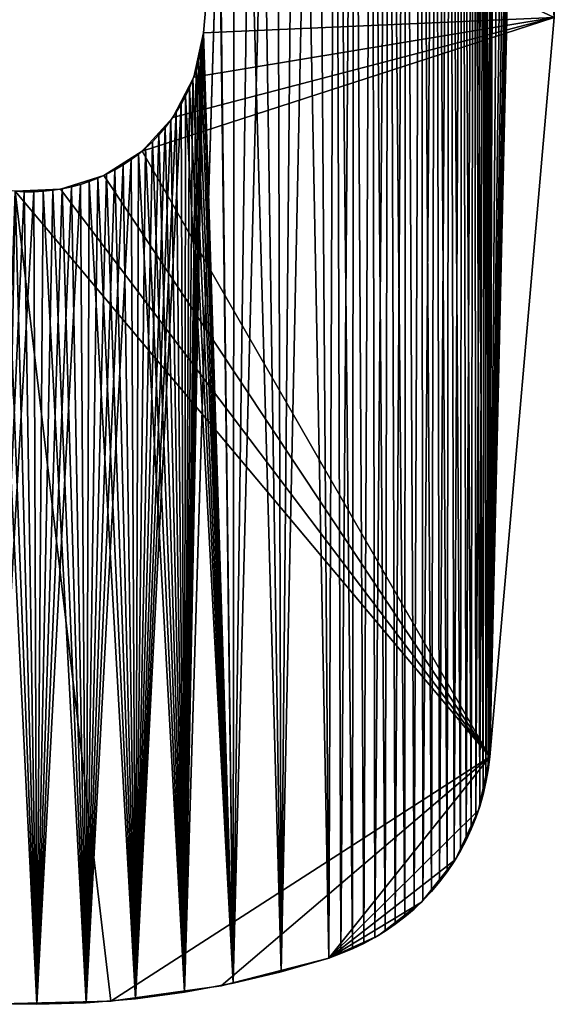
# Model space of a CAD drawing. Header units: millimetres. Extents: x -105 to 105, y -91 to 91.
# Tile 5 of 256: x -87.48 to -82.87, y -90.6 to -82.12. Entities that reach past the tile are written whole.
import ezdxf

# ---------------------------------------------------------------- set-up
doc = ezdxf.new("R2010")
doc.units = ezdxf.units.MM
doc.header["$LTSCALE"] = 22.850203
for name, color, linetype in [('611', 7, 'CONTINUOUS'), ('612', 7, 'CONTINUOUS'), ('625', 7, 'CONTINUOUS'), ('626', 7, 'CONTINUOUS'), ('627', 7, 'CONTINUOUS'), ('660', 7, 'CONTINUOUS'), ('663', 7, 'CONTINUOUS'), ('823', 7, 'CONTINUOUS')]:
    doc.layers.add(name, color=color, linetype=linetype)

msp = doc.modelspace()

# ---------------------------------------------------------------- linework, layer by layer
at = {"layer": '611', "linetype": 'CONTINUOUS'}
for points in [[(-83.3858, -74.102, 7.5), (-83.4708, -74.2726, 7.5), (-83.4304, -88.467, 7.5), (-83.3858, -74.102, 7.5)], [(-82.8731, -82.0958, 7.5), (-83.3858, -74.102, 7.5), (-83.4304, -88.467, 7.5), (-82.8731, -82.0958, 7.5)], [(-83.4708, -74.2726, 7.5), (-83.5651, -74.4391, 7.5), (-83.4869, -88.7898, 7.5), (-83.4708, -74.2726, 7.5)], [(-83.4631, -88.6848, 7.5), (-83.4708, -74.2726, 7.5), (-83.4869, -88.7898, 7.5), (-83.4631, -88.6848, 7.5)], [(-83.4304, -88.467, 7.5), (-83.4708, -74.2726, 7.5), (-83.4442, -88.5772, 7.5), (-83.4304, -88.467, 7.5)], [(-83.4442, -88.5772, 7.5), (-83.4708, -74.2726, 7.5), (-83.4631, -88.6848, 7.5), (-83.4442, -88.5772, 7.5)], [(-83.5651, -74.4391, 7.5), (-83.6677, -74.6002, 7.5), (-83.5885, -89.0893, 7.5), (-83.5651, -74.4391, 7.5)], [(-83.5496, -88.9921, 7.5), (-83.5651, -74.4391, 7.5), (-83.5885, -89.0893, 7.5), (-83.5496, -88.9921, 7.5)], [(-83.4869, -88.7898, 7.5), (-83.5651, -74.4391, 7.5), (-83.5158, -88.8923, 7.5), (-83.4869, -88.7898, 7.5)], [(-83.5158, -88.8923, 7.5), (-83.5651, -74.4391, 7.5), (-83.5496, -88.9921, 7.5), (-83.5158, -88.8923, 7.5)], [(-83.6677, -74.6002, 7.5), (-83.7779, -74.7544, 7.5), (-83.6815, -89.2763, 7.5), (-83.6677, -74.6002, 7.5)], [(-83.6324, -89.1839, 7.5), (-83.6677, -74.6002, 7.5), (-83.6815, -89.2763, 7.5), (-83.6324, -89.1839, 7.5)], [(-83.5885, -89.0893, 7.5), (-83.6677, -74.6002, 7.5), (-83.6324, -89.1839, 7.5), (-83.5885, -89.0893, 7.5)], [(-83.7779, -74.7544, 7.5), (-83.8949, -74.9003, 7.5), (-83.7971, -89.4561, 7.5), (-83.7779, -74.7544, 7.5)], [(-83.7366, -89.3672, 7.5), (-83.7779, -74.7544, 7.5), (-83.7971, -89.4561, 7.5), (-83.7366, -89.3672, 7.5)], [(-83.6815, -89.2763, 7.5), (-83.7779, -74.7544, 7.5), (-83.7366, -89.3672, 7.5), (-83.6815, -89.2763, 7.5)], [(-83.8949, -74.9003, 7.5), (-84.0204, -75.0397, 7.5), (-83.9322, -89.6248, 7.5), (-83.8949, -74.9003, 7.5)], [(-83.8625, -89.5421, 7.5), (-83.8949, -74.9003, 7.5), (-83.9322, -89.6248, 7.5), (-83.8625, -89.5421, 7.5)], [(-83.7971, -89.4561, 7.5), (-83.8949, -74.9003, 7.5), (-83.8625, -89.5421, 7.5), (-83.7971, -89.4561, 7.5)], [(-84.0204, -75.0397, 7.5), (-84.155, -75.1738, 7.5), (-84.0824, -89.7769, 7.5), (-84.0204, -75.0397, 7.5)], [(-84.0057, -89.7033, 7.5), (-84.0204, -75.0397, 7.5), (-84.0824, -89.7769, 7.5), (-84.0057, -89.7033, 7.5)], [(-83.9322, -89.6248, 7.5), (-84.0204, -75.0397, 7.5), (-84.0057, -89.7033, 7.5), (-83.9322, -89.6248, 7.5)], [(-84.155, -75.1738, 7.5), (-84.2975, -75.3013, 7.5), (-84.1618, -89.845, 7.5), (-84.155, -75.1738, 7.5)], [(-84.0824, -89.7769, 7.5), (-84.155, -75.1738, 7.5), (-84.1618, -89.845, 7.5), (-84.0824, -89.7769, 7.5)], [(-84.2975, -75.3013, 7.5), (-84.4465, -75.4212, 7.5), (-84.3309, -89.9677, 7.5), (-84.2975, -75.3013, 7.5)], [(-84.2445, -89.9085, 7.5), (-84.2975, -75.3013, 7.5), (-84.3309, -89.9677, 7.5), (-84.2445, -89.9085, 7.5)], [(-84.1618, -89.845, 7.5), (-84.2975, -75.3013, 7.5), (-84.2445, -89.9085, 7.5), (-84.1618, -89.845, 7.5)], [(-84.4465, -75.4212, 7.5), (-84.6009, -75.5326, 7.5), (-84.5145, -90.0731, 7.5), (-84.4465, -75.4212, 7.5)], [(-84.4209, -90.0226, 7.5), (-84.4465, -75.4212, 7.5), (-84.5145, -90.0731, 7.5), (-84.4209, -90.0226, 7.5)], [(-84.3309, -89.9677, 7.5), (-84.4465, -75.4212, 7.5), (-84.4209, -90.0226, 7.5), (-84.3309, -89.9677, 7.5)], [(-84.6009, -75.5326, 7.5), (-84.7593, -75.6343, 7.5), (-84.6118, -90.1193, 7.5), (-84.6009, -75.5326, 7.5)], [(-84.5145, -90.0731, 7.5), (-84.6009, -75.5326, 7.5), (-84.6118, -90.1193, 7.5), (-84.5145, -90.0731, 7.5)], [(-84.7593, -75.6343, 7.5), (-84.9218, -75.7261, 7.5), (-84.8172, -90.1988, 7.5), (-84.7593, -75.6343, 7.5)], [(-84.7127, -90.1612, 7.5), (-84.7593, -75.6343, 7.5), (-84.8172, -90.1988, 7.5), (-84.7127, -90.1612, 7.5)], [(-84.6118, -90.1193, 7.5), (-84.7593, -75.6343, 7.5), (-84.7127, -90.1612, 7.5), (-84.6118, -90.1193, 7.5)], [(-84.9218, -75.7261, 7.5), (-85.0913, -75.8097, 7.5), (-84.8172, -90.1988, 7.5), (-84.9218, -75.7261, 7.5)], [(-85.0913, -75.8097, 7.5), (-85.2667, -75.8847, 7.5), (-85.2282, -90.3179, 7.5), (-85.0913, -75.8097, 7.5)], [(-84.8172, -90.1988, 7.5), (-85.0913, -75.8097, 7.5), (-85.2282, -90.3179, 7.5), (-84.8172, -90.1988, 7.5)], [(-85.2667, -75.8847, 7.5), (-85.4464, -75.9507, 7.5), (-85.2282, -90.3179, 7.5), (-85.2667, -75.8847, 7.5)], [(-85.4464, -75.9507, 7.5), (-85.6288, -76.007, 7.5), (-85.2282, -90.3179, 7.5), (-85.4464, -75.9507, 7.5)], [(-85.6425, -90.416, 7.5), (-85.6288, -76.007, 7.5), (-85.7615, -80.5677, 7.5), (-85.6425, -90.416, 7.5)], [(-85.2282, -90.3179, 7.5), (-85.6288, -76.007, 7.5), (-85.6425, -90.416, 7.5), (-85.2282, -90.3179, 7.5)], [(-85.7615, -80.6507, 7.5), (-85.6425, -90.416, 7.5), (-85.7615, -80.5677, 7.5), (-85.7615, -80.6507, 7.5)], [(-85.7657, -80.7351, 7.5), (-85.6425, -90.416, 7.5), (-85.7615, -80.6507, 7.5), (-85.7657, -80.7351, 7.5)], [(-85.8964, -82.2293, 7.5), (-85.6425, -90.416, 7.5), (-85.7657, -80.7351, 7.5), (-85.8964, -82.2293, 7.5)], [(-85.6425, -90.416, 7.5), (-85.8964, -82.2293, 7.5), (-85.907, -82.3131, 7.5), (-85.6425, -90.416, 7.5)], [(-85.9214, -82.3949, 7.5), (-85.6425, -90.416, 7.5), (-85.907, -82.3131, 7.5), (-85.9214, -82.3949, 7.5)], [(-85.9396, -82.4746, 7.5), (-85.6425, -90.416, 7.5), (-85.9214, -82.3949, 7.5), (-85.9396, -82.4746, 7.5)], [(-85.9617, -82.5524, 7.5), (-85.6425, -90.416, 7.5), (-85.9396, -82.4746, 7.5), (-85.9617, -82.5524, 7.5)], [(-85.9877, -82.6281, 7.5), (-85.6425, -90.416, 7.5), (-85.9617, -82.5524, 7.5), (-85.9877, -82.6281, 7.5)], [(-86.0175, -82.7019, 7.5), (-85.6425, -90.416, 7.5), (-85.9877, -82.6281, 7.5), (-86.0175, -82.7019, 7.5)], [(-86.089, -82.8437, 7.5), (-86.0601, -90.493, 7.5), (-86.0512, -82.7736, 7.5), (-86.089, -82.8437, 7.5)], [(-86.0601, -90.493, 7.5), (-85.6425, -90.416, 7.5), (-86.0512, -82.7736, 7.5), (-86.0601, -90.493, 7.5)], [(-86.0512, -82.7736, 7.5), (-85.6425, -90.416, 7.5), (-86.0175, -82.7019, 7.5), (-86.0512, -82.7736, 7.5)], [(-86.1313, -82.9126, 7.5), (-86.0601, -90.493, 7.5), (-86.089, -82.8437, 7.5), (-86.1313, -82.9126, 7.5)], [(-86.1778, -82.9799, 7.5), (-86.0601, -90.493, 7.5), (-86.1313, -82.9126, 7.5), (-86.1778, -82.9799, 7.5)], [(-86.228, -83.045, 7.5), (-86.0601, -90.493, 7.5), (-86.1778, -82.9799, 7.5), (-86.228, -83.045, 7.5)], [(-86.3378, -83.1664, 7.5), (-86.0601, -90.493, 7.5), (-86.2815, -83.1073, 7.5), (-86.3378, -83.1664, 7.5)], [(-86.2815, -83.1073, 7.5), (-86.0601, -90.493, 7.5), (-86.228, -83.045, 7.5), (-86.2815, -83.1073, 7.5)], [(-86.3964, -83.2217, 7.5), (-86.0601, -90.493, 7.5), (-86.3378, -83.1664, 7.5), (-86.3964, -83.2217, 7.5)], [(-86.522, -83.321, 7.5), (-86.4822, -90.549, 7.5), (-86.4574, -83.2728, 7.5), (-86.522, -83.321, 7.5)], [(-86.4822, -90.549, 7.5), (-86.0601, -90.493, 7.5), (-86.4574, -83.2728, 7.5), (-86.4822, -90.549, 7.5)], [(-86.4574, -83.2728, 7.5), (-86.0601, -90.493, 7.5), (-86.3964, -83.2217, 7.5), (-86.4574, -83.2728, 7.5)], [(-86.6606, -83.408, 7.5), (-86.4822, -90.549, 7.5), (-86.5899, -83.3662, 7.5), (-86.6606, -83.408, 7.5)], [(-86.5899, -83.3662, 7.5), (-86.4822, -90.549, 7.5), (-86.522, -83.321, 7.5), (-86.5899, -83.3662, 7.5)], [(-86.8078, -83.4802, 7.5), (-86.4822, -90.549, 7.5), (-86.7335, -83.4461, 7.5), (-86.8078, -83.4802, 7.5)], [(-86.7335, -83.4461, 7.5), (-86.4822, -90.549, 7.5), (-86.6606, -83.408, 7.5), (-86.7335, -83.4461, 7.5)], [(-87.0362, -83.5558, 7.5), (-86.9075, -90.5839, 7.5), (-86.9586, -83.535, 7.5), (-87.0362, -83.5558, 7.5)], [(-86.9586, -83.535, 7.5), (-86.9075, -90.5839, 7.5), (-86.883, -83.51, 7.5), (-86.9586, -83.535, 7.5)], [(-86.9075, -90.5839, 7.5), (-86.4822, -90.549, 7.5), (-86.883, -83.51, 7.5), (-86.9075, -90.5839, 7.5)], [(-86.883, -83.51, 7.5), (-86.4822, -90.549, 7.5), (-86.8078, -83.4802, 7.5), (-86.883, -83.51, 7.5)], [(-87.7577, -90.5898, 7.5), (-87.3331, -90.5976, 7.5), (-87.6808, -83.5698, 7.5), (-87.7577, -90.5898, 7.5)], [(-87.6808, -83.5698, 7.5), (-87.3331, -90.5976, 7.5), (-87.6008, -83.5836, 7.5), (-87.6808, -83.5698, 7.5)], [(-87.6008, -83.5836, 7.5), (-87.3331, -90.5976, 7.5), (-87.5215, -83.5929, 7.5), (-87.6008, -83.5836, 7.5)], [(-87.5215, -83.5929, 7.5), (-87.3331, -90.5976, 7.5), (-87.4417, -83.5976, 7.5), (-87.5215, -83.5929, 7.5)], [(-87.4417, -83.5976, 7.5), (-87.3331, -90.5976, 7.5), (-87.3605, -83.5978, 7.5), (-87.4417, -83.5976, 7.5)], [(-87.3605, -83.5978, 7.5), (-87.3331, -90.5976, 7.5), (-87.2787, -83.5936, 7.5), (-87.3605, -83.5978, 7.5)], [(-87.3331, -90.5976, 7.5), (-86.9075, -90.5839, 7.5), (-87.2787, -83.5936, 7.5), (-87.3331, -90.5976, 7.5)], [(-87.2787, -83.5936, 7.5), (-86.9075, -90.5839, 7.5), (-87.1969, -83.5852, 7.5), (-87.2787, -83.5936, 7.5)], [(-87.1969, -83.5852, 7.5), (-86.9075, -90.5839, 7.5), (-87.1158, -83.5726, 7.5), (-87.1969, -83.5852, 7.5)], [(-87.1158, -83.5726, 7.5), (-86.9075, -90.5839, 7.5), (-87.0362, -83.5558, 7.5), (-87.1158, -83.5726, 7.5)]]:
    msp.add_3dface(points, dxfattribs=at)
at = {"layer": '612', "linetype": 'CONTINUOUS'}
for points in [[(-83.0695, -72.83, 2.5), (-83.0627, -72.6348, 2.5), (-83.4304, -88.467, 2.5), (-83.0695, -72.83, 2.5)], [(-83.4304, -88.467, 2.5), (-83.0627, -72.6348, 2.5), (-82.8731, -82.0958, 2.5), (-83.4304, -88.467, 2.5)], [(-83.0858, -73.0217, 2.5), (-83.0695, -72.83, 2.5), (-83.4304, -88.467, 2.5), (-83.0858, -73.0217, 2.5)], [(-83.1116, -73.21, 2.5), (-83.0858, -73.0217, 2.5), (-83.4304, -88.467, 2.5), (-83.1116, -73.21, 2.5)], [(-83.147, -73.3948, 2.5), (-83.1116, -73.21, 2.5), (-83.4304, -88.467, 2.5), (-83.147, -73.3948, 2.5)], [(-83.192, -73.5761, 2.5), (-83.147, -73.3948, 2.5), (-83.4304, -88.467, 2.5), (-83.192, -73.5761, 2.5)], [(-83.2465, -73.7539, 2.5), (-83.192, -73.5761, 2.5), (-83.4304, -88.467, 2.5), (-83.2465, -73.7539, 2.5)], [(-83.3108, -73.9287, 2.5), (-83.2465, -73.7539, 2.5), (-83.4304, -88.467, 2.5), (-83.3108, -73.9287, 2.5)], [(-83.3858, -74.102, 2.5), (-83.3108, -73.9287, 2.5), (-83.4304, -88.467, 2.5), (-83.3858, -74.102, 2.5)], [(-83.4708, -74.2726, 2.5), (-83.3858, -74.102, 2.5), (-83.4631, -88.6848, 2.5), (-83.4708, -74.2726, 2.5)], [(-83.4631, -88.6848, 2.5), (-83.3858, -74.102, 2.5), (-83.4442, -88.5772, 2.5), (-83.4631, -88.6848, 2.5)], [(-83.4442, -88.5772, 2.5), (-83.3858, -74.102, 2.5), (-83.4304, -88.467, 2.5), (-83.4442, -88.5772, 2.5)], [(-83.5651, -74.4391, 2.5), (-83.4708, -74.2726, 2.5), (-83.5496, -88.9921, 2.5), (-83.5651, -74.4391, 2.5)], [(-83.5496, -88.9921, 2.5), (-83.4708, -74.2726, 2.5), (-83.5158, -88.8923, 2.5), (-83.5496, -88.9921, 2.5)], [(-83.5158, -88.8923, 2.5), (-83.4708, -74.2726, 2.5), (-83.4869, -88.7898, 2.5), (-83.5158, -88.8923, 2.5)], [(-83.4869, -88.7898, 2.5), (-83.4708, -74.2726, 2.5), (-83.4631, -88.6848, 2.5), (-83.4869, -88.7898, 2.5)], [(-83.6677, -74.6002, 2.5), (-83.5651, -74.4391, 2.5), (-83.6324, -89.1839, 2.5), (-83.6677, -74.6002, 2.5)], [(-83.6324, -89.1839, 2.5), (-83.5651, -74.4391, 2.5), (-83.5885, -89.0893, 2.5), (-83.6324, -89.1839, 2.5)], [(-83.5885, -89.0893, 2.5), (-83.5651, -74.4391, 2.5), (-83.5496, -88.9921, 2.5), (-83.5885, -89.0893, 2.5)], [(-83.7779, -74.7544, 2.5), (-83.6677, -74.6002, 2.5), (-83.7366, -89.3672, 2.5), (-83.7779, -74.7544, 2.5)], [(-83.7366, -89.3672, 2.5), (-83.6677, -74.6002, 2.5), (-83.6815, -89.2763, 2.5), (-83.7366, -89.3672, 2.5)], [(-83.6815, -89.2763, 2.5), (-83.6677, -74.6002, 2.5), (-83.6324, -89.1839, 2.5), (-83.6815, -89.2763, 2.5)], [(-83.8949, -74.9003, 2.5), (-83.7779, -74.7544, 2.5), (-83.8625, -89.5421, 2.5), (-83.8949, -74.9003, 2.5)], [(-83.8625, -89.5421, 2.5), (-83.7779, -74.7544, 2.5), (-83.7971, -89.4561, 2.5), (-83.8625, -89.5421, 2.5)], [(-83.7971, -89.4561, 2.5), (-83.7779, -74.7544, 2.5), (-83.7366, -89.3672, 2.5), (-83.7971, -89.4561, 2.5)], [(-84.0204, -75.0397, 2.5), (-83.8949, -74.9003, 2.5), (-84.0057, -89.7033, 2.5), (-84.0204, -75.0397, 2.5)], [(-84.0057, -89.7033, 2.5), (-83.8949, -74.9003, 2.5), (-83.9322, -89.6248, 2.5), (-84.0057, -89.7033, 2.5)], [(-83.9322, -89.6248, 2.5), (-83.8949, -74.9003, 2.5), (-83.8625, -89.5421, 2.5), (-83.9322, -89.6248, 2.5)], [(-84.155, -75.1738, 2.5), (-84.0204, -75.0397, 2.5), (-84.0824, -89.7769, 2.5), (-84.155, -75.1738, 2.5)], [(-84.0824, -89.7769, 2.5), (-84.0204, -75.0397, 2.5), (-84.0057, -89.7033, 2.5), (-84.0824, -89.7769, 2.5)], [(-84.2975, -75.3013, 2.5), (-84.155, -75.1738, 2.5), (-84.2445, -89.9085, 2.5), (-84.2975, -75.3013, 2.5)], [(-84.2445, -89.9085, 2.5), (-84.155, -75.1738, 2.5), (-84.1618, -89.845, 2.5), (-84.2445, -89.9085, 2.5)], [(-84.1618, -89.845, 2.5), (-84.155, -75.1738, 2.5), (-84.0824, -89.7769, 2.5), (-84.1618, -89.845, 2.5)], [(-84.4465, -75.4212, 2.5), (-84.2975, -75.3013, 2.5), (-84.4209, -90.0226, 2.5), (-84.4465, -75.4212, 2.5)], [(-84.4209, -90.0226, 2.5), (-84.2975, -75.3013, 2.5), (-84.3309, -89.9677, 2.5), (-84.4209, -90.0226, 2.5)], [(-84.3309, -89.9677, 2.5), (-84.2975, -75.3013, 2.5), (-84.2445, -89.9085, 2.5), (-84.3309, -89.9677, 2.5)], [(-84.6009, -75.5326, 2.5), (-84.4465, -75.4212, 2.5), (-84.5145, -90.0731, 2.5), (-84.6009, -75.5326, 2.5)], [(-84.5145, -90.0731, 2.5), (-84.4465, -75.4212, 2.5), (-84.4209, -90.0226, 2.5), (-84.5145, -90.0731, 2.5)], [(-84.7593, -75.6343, 2.5), (-84.6009, -75.5326, 2.5), (-84.7127, -90.1612, 2.5), (-84.7593, -75.6343, 2.5)], [(-84.7127, -90.1612, 2.5), (-84.6009, -75.5326, 2.5), (-84.6118, -90.1193, 2.5), (-84.7127, -90.1612, 2.5)], [(-84.6118, -90.1193, 2.5), (-84.6009, -75.5326, 2.5), (-84.5145, -90.0731, 2.5), (-84.6118, -90.1193, 2.5)], [(-84.9218, -75.7261, 2.5), (-84.7593, -75.6343, 2.5), (-84.8172, -90.1988, 2.5), (-84.9218, -75.7261, 2.5)], [(-84.8172, -90.1988, 2.5), (-84.7593, -75.6343, 2.5), (-84.7127, -90.1612, 2.5), (-84.8172, -90.1988, 2.5)], [(-85.0913, -75.8097, 2.5), (-84.9218, -75.7261, 2.5), (-85.2282, -90.3179, 2.5), (-85.0913, -75.8097, 2.5)], [(-85.2282, -90.3179, 2.5), (-84.9218, -75.7261, 2.5), (-84.8172, -90.1988, 2.5), (-85.2282, -90.3179, 2.5)], [(-85.2667, -75.8847, 2.5), (-85.0913, -75.8097, 2.5), (-85.2282, -90.3179, 2.5), (-85.2667, -75.8847, 2.5)], [(-85.4464, -75.9507, 2.5), (-85.2667, -75.8847, 2.5), (-85.6425, -90.416, 2.5), (-85.4464, -75.9507, 2.5)], [(-85.6425, -90.416, 2.5), (-85.2667, -75.8847, 2.5), (-85.2282, -90.3179, 2.5), (-85.6425, -90.416, 2.5)], [(-85.6288, -76.007, 2.5), (-85.4464, -75.9507, 2.5), (-85.6425, -90.416, 2.5), (-85.6288, -76.007, 2.5)], [(-85.6288, -76.007, 2.5), (-85.6425, -90.416, 2.5), (-85.7615, -80.6507, 2.5), (-85.6288, -76.007, 2.5)], [(-85.6425, -90.416, 2.5), (-86.0601, -90.493, 2.5), (-85.7615, -80.6507, 2.5), (-85.6425, -90.416, 2.5)], [(-85.7615, -80.6507, 2.5), (-86.0601, -90.493, 2.5), (-85.7657, -80.7351, 2.5), (-85.7615, -80.6507, 2.5)], [(-86.0601, -90.493, 2.5), (-85.8964, -82.2293, 2.5), (-85.7657, -80.7351, 2.5), (-86.0601, -90.493, 2.5)], [(-85.8964, -82.2293, 2.5), (-86.0601, -90.493, 2.5), (-85.907, -82.3131, 2.5), (-85.8964, -82.2293, 2.5)], [(-85.907, -82.3131, 2.5), (-86.0601, -90.493, 2.5), (-85.9214, -82.3949, 2.5), (-85.907, -82.3131, 2.5)], [(-85.9214, -82.3949, 2.5), (-86.0601, -90.493, 2.5), (-85.9396, -82.4746, 2.5), (-85.9214, -82.3949, 2.5)], [(-85.9396, -82.4746, 2.5), (-86.0601, -90.493, 2.5), (-85.9617, -82.5524, 2.5), (-85.9396, -82.4746, 2.5)], [(-85.9617, -82.5524, 2.5), (-86.0601, -90.493, 2.5), (-85.9877, -82.6281, 2.5), (-85.9617, -82.5524, 2.5)], [(-85.9877, -82.6281, 2.5), (-86.0601, -90.493, 2.5), (-86.0175, -82.7019, 2.5), (-85.9877, -82.6281, 2.5)], [(-86.0512, -82.7736, 2.5), (-86.0601, -90.493, 2.5), (-86.089, -82.8437, 2.5), (-86.0512, -82.7736, 2.5)], [(-86.0175, -82.7019, 2.5), (-86.0601, -90.493, 2.5), (-86.0512, -82.7736, 2.5), (-86.0175, -82.7019, 2.5)], [(-86.0601, -90.493, 2.5), (-86.4822, -90.549, 2.5), (-86.089, -82.8437, 2.5), (-86.0601, -90.493, 2.5)], [(-86.089, -82.8437, 2.5), (-86.4822, -90.549, 2.5), (-86.1313, -82.9126, 2.5), (-86.089, -82.8437, 2.5)], [(-86.1313, -82.9126, 2.5), (-86.4822, -90.549, 2.5), (-86.1778, -82.9799, 2.5), (-86.1313, -82.9126, 2.5)], [(-86.1778, -82.9799, 2.5), (-86.4822, -90.549, 2.5), (-86.228, -83.045, 2.5), (-86.1778, -82.9799, 2.5)], [(-86.228, -83.045, 2.5), (-86.4822, -90.549, 2.5), (-86.2815, -83.1073, 2.5), (-86.228, -83.045, 2.5)], [(-86.2815, -83.1073, 2.5), (-86.4822, -90.549, 2.5), (-86.3378, -83.1664, 2.5), (-86.2815, -83.1073, 2.5)], [(-86.3378, -83.1664, 2.5), (-86.4822, -90.549, 2.5), (-86.3964, -83.2217, 2.5), (-86.3378, -83.1664, 2.5)], [(-86.4574, -83.2728, 2.5), (-86.4822, -90.549, 2.5), (-86.522, -83.321, 2.5), (-86.4574, -83.2728, 2.5)], [(-86.3964, -83.2217, 2.5), (-86.4822, -90.549, 2.5), (-86.4574, -83.2728, 2.5), (-86.3964, -83.2217, 2.5)], [(-86.4822, -90.549, 2.5), (-86.9075, -90.5839, 2.5), (-86.522, -83.321, 2.5), (-86.4822, -90.549, 2.5)], [(-86.522, -83.321, 2.5), (-86.9075, -90.5839, 2.5), (-86.5899, -83.3662, 2.5), (-86.522, -83.321, 2.5)], [(-86.5899, -83.3662, 2.5), (-86.9075, -90.5839, 2.5), (-86.6606, -83.408, 2.5), (-86.5899, -83.3662, 2.5)], [(-86.6606, -83.408, 2.5), (-86.9075, -90.5839, 2.5), (-86.7335, -83.4461, 2.5), (-86.6606, -83.408, 2.5)], [(-86.7335, -83.4461, 2.5), (-86.9075, -90.5839, 2.5), (-86.8078, -83.4802, 2.5), (-86.7335, -83.4461, 2.5)], [(-86.9075, -90.5839, 2.5), (-87.3331, -90.5976, 2.5), (-86.9586, -83.535, 2.5), (-86.9075, -90.5839, 2.5)], [(-86.9586, -83.535, 2.5), (-87.3331, -90.5976, 2.5), (-87.0362, -83.5558, 2.5), (-86.9586, -83.535, 2.5)], [(-86.883, -83.51, 2.5), (-86.9075, -90.5839, 2.5), (-86.9586, -83.535, 2.5), (-86.883, -83.51, 2.5)], [(-86.8078, -83.4802, 2.5), (-86.9075, -90.5839, 2.5), (-86.883, -83.51, 2.5), (-86.8078, -83.4802, 2.5)], [(-87.4417, -83.5976, 2.5), (-87.7577, -90.5898, 2.5), (-87.5215, -83.5929, 2.5), (-87.4417, -83.5976, 2.5)], [(-87.3605, -83.5978, 2.5), (-87.7577, -90.5898, 2.5), (-87.4417, -83.5976, 2.5), (-87.3605, -83.5978, 2.5)], [(-87.3331, -90.5976, 2.5), (-87.7577, -90.5898, 2.5), (-87.3605, -83.5978, 2.5), (-87.3331, -90.5976, 2.5)], [(-87.2787, -83.5936, 2.5), (-87.3331, -90.5976, 2.5), (-87.3605, -83.5978, 2.5), (-87.2787, -83.5936, 2.5)], [(-87.0362, -83.5558, 2.5), (-87.3331, -90.5976, 2.5), (-87.1158, -83.5726, 2.5), (-87.0362, -83.5558, 2.5)], [(-87.1158, -83.5726, 2.5), (-87.3331, -90.5976, 2.5), (-87.1969, -83.5852, 2.5), (-87.1158, -83.5726, 2.5)], [(-87.1969, -83.5852, 2.5), (-87.3331, -90.5976, 2.5), (-87.2787, -83.5936, 2.5), (-87.1969, -83.5852, 2.5)]]:
    msp.add_3dface(points, dxfattribs=at)
at = {"layer": '625', "linetype": 'CONTINUOUS'}
for points in [[(-82.8731, -82.0958, 7.5), (-83.4304, -88.467, 7.5), (-82.8731, -82.0958, 2.5), (-82.8731, -82.0958, 7.5)], [(-83.4304, -88.467, 7.5), (-83.4304, -88.467, 2.5), (-82.8731, -82.0958, 2.5), (-83.4304, -88.467, 7.5)]]:
    msp.add_3dface(points, dxfattribs=at)
at = {"layer": '626', "linetype": 'CONTINUOUS'}
for points in [[(-83.4304, -88.467, 7.5), (-83.4442, -88.5772, 7.5), (-83.4304, -88.467, 2.5), (-83.4304, -88.467, 7.5)], [(-83.4442, -88.5772, 7.5), (-83.4442, -88.5772, 2.5), (-83.4304, -88.467, 2.5), (-83.4442, -88.5772, 7.5)], [(-83.4442, -88.5772, 7.5), (-83.4631, -88.6848, 7.5), (-83.4442, -88.5772, 2.5), (-83.4442, -88.5772, 7.5)], [(-83.4631, -88.6848, 7.5), (-83.4631, -88.6848, 2.5), (-83.4442, -88.5772, 2.5), (-83.4631, -88.6848, 7.5)], [(-83.4631, -88.6848, 7.5), (-83.4869, -88.7898, 7.5), (-83.4631, -88.6848, 2.5), (-83.4631, -88.6848, 7.5)], [(-83.4869, -88.7898, 7.5), (-83.4869, -88.7898, 2.5), (-83.4631, -88.6848, 2.5), (-83.4869, -88.7898, 7.5)], [(-83.4869, -88.7898, 7.5), (-83.5158, -88.8923, 7.5), (-83.4869, -88.7898, 2.5), (-83.4869, -88.7898, 7.5)], [(-83.5158, -88.8923, 7.5), (-83.5158, -88.8923, 2.5), (-83.4869, -88.7898, 2.5), (-83.5158, -88.8923, 7.5)], [(-83.5158, -88.8923, 7.5), (-83.5496, -88.9921, 7.5), (-83.5158, -88.8923, 2.5), (-83.5158, -88.8923, 7.5)], [(-83.5496, -88.9921, 7.5), (-83.5496, -88.9921, 2.5), (-83.5158, -88.8923, 2.5), (-83.5496, -88.9921, 7.5)], [(-83.5496, -88.9921, 7.5), (-83.5885, -89.0893, 7.5), (-83.5496, -88.9921, 2.5), (-83.5496, -88.9921, 7.5)], [(-83.5885, -89.0893, 7.5), (-83.5885, -89.0893, 2.5), (-83.5496, -88.9921, 2.5), (-83.5885, -89.0893, 7.5)], [(-83.5885, -89.0893, 7.5), (-83.6324, -89.1839, 7.5), (-83.5885, -89.0893, 2.5), (-83.5885, -89.0893, 7.5)], [(-83.6324, -89.1839, 7.5), (-83.6324, -89.1839, 2.5), (-83.5885, -89.0893, 2.5), (-83.6324, -89.1839, 7.5)], [(-83.6324, -89.1839, 7.5), (-83.6815, -89.2763, 7.5), (-83.6324, -89.1839, 2.5), (-83.6324, -89.1839, 7.5)], [(-83.6815, -89.2763, 7.5), (-83.6815, -89.2763, 2.5), (-83.6324, -89.1839, 2.5), (-83.6815, -89.2763, 7.5)], [(-83.6815, -89.2763, 7.5), (-83.7366, -89.3672, 7.5), (-83.6815, -89.2763, 2.5), (-83.6815, -89.2763, 7.5)], [(-83.7366, -89.3672, 7.5), (-83.7366, -89.3672, 2.5), (-83.6815, -89.2763, 2.5), (-83.7366, -89.3672, 7.5)], [(-83.7366, -89.3672, 7.5), (-83.7971, -89.4561, 7.5), (-83.7366, -89.3672, 2.5), (-83.7366, -89.3672, 7.5)], [(-83.7971, -89.4561, 7.5), (-83.7971, -89.4561, 2.5), (-83.7366, -89.3672, 2.5), (-83.7971, -89.4561, 7.5)], [(-83.7971, -89.4561, 7.5), (-83.8625, -89.5421, 7.5), (-83.7971, -89.4561, 2.5), (-83.7971, -89.4561, 7.5)], [(-83.8625, -89.5421, 7.5), (-83.8625, -89.5421, 2.5), (-83.7971, -89.4561, 2.5), (-83.8625, -89.5421, 7.5)], [(-83.8625, -89.5421, 7.5), (-83.9322, -89.6248, 7.5), (-83.8625, -89.5421, 2.5), (-83.8625, -89.5421, 7.5)], [(-83.9322, -89.6248, 7.5), (-83.9322, -89.6248, 2.5), (-83.8625, -89.5421, 2.5), (-83.9322, -89.6248, 7.5)], [(-83.9322, -89.6248, 7.5), (-84.0057, -89.7033, 7.5), (-83.9322, -89.6248, 2.5), (-83.9322, -89.6248, 7.5)], [(-84.0057, -89.7033, 7.5), (-84.0057, -89.7033, 2.5), (-83.9322, -89.6248, 2.5), (-84.0057, -89.7033, 7.5)], [(-84.0057, -89.7033, 7.5), (-84.0824, -89.7769, 7.5), (-84.0057, -89.7033, 2.5), (-84.0057, -89.7033, 7.5)], [(-84.0824, -89.7769, 7.5), (-84.0824, -89.7769, 2.5), (-84.0057, -89.7033, 2.5), (-84.0824, -89.7769, 7.5)], [(-84.0824, -89.7769, 7.5), (-84.1618, -89.845, 7.5), (-84.0824, -89.7769, 2.5), (-84.0824, -89.7769, 7.5)], [(-84.1618, -89.845, 7.5), (-84.1618, -89.845, 2.5), (-84.0824, -89.7769, 2.5), (-84.1618, -89.845, 7.5)], [(-84.2445, -89.9085, 7.5), (-84.3309, -89.9677, 7.5), (-84.2445, -89.9085, 2.5), (-84.2445, -89.9085, 7.5)], [(-84.3309, -89.9677, 7.5), (-84.3309, -89.9677, 2.5), (-84.2445, -89.9085, 2.5), (-84.3309, -89.9677, 7.5)], [(-84.1618, -89.845, 7.5), (-84.2445, -89.9085, 7.5), (-84.1618, -89.845, 2.5), (-84.1618, -89.845, 7.5)], [(-84.2445, -89.9085, 7.5), (-84.2445, -89.9085, 2.5), (-84.1618, -89.845, 2.5), (-84.2445, -89.9085, 7.5)], [(-84.3309, -89.9677, 7.5), (-84.4209, -90.0226, 7.5), (-84.3309, -89.9677, 2.5), (-84.3309, -89.9677, 7.5)], [(-84.4209, -90.0226, 7.5), (-84.4209, -90.0226, 2.5), (-84.3309, -89.9677, 2.5), (-84.4209, -90.0226, 7.5)], [(-84.5145, -90.0731, 7.5), (-84.6118, -90.1193, 7.5), (-84.5145, -90.0731, 2.5), (-84.5145, -90.0731, 7.5)], [(-84.6118, -90.1193, 7.5), (-84.6118, -90.1193, 2.5), (-84.5145, -90.0731, 2.5), (-84.6118, -90.1193, 7.5)], [(-84.4209, -90.0226, 7.5), (-84.5145, -90.0731, 7.5), (-84.4209, -90.0226, 2.5), (-84.4209, -90.0226, 7.5)], [(-84.5145, -90.0731, 7.5), (-84.5145, -90.0731, 2.5), (-84.4209, -90.0226, 2.5), (-84.5145, -90.0731, 7.5)], [(-84.7127, -90.1612, 7.5), (-84.8172, -90.1988, 7.5), (-84.7127, -90.1612, 2.5), (-84.7127, -90.1612, 7.5)], [(-84.8172, -90.1988, 7.5), (-84.8172, -90.1988, 2.5), (-84.7127, -90.1612, 2.5), (-84.8172, -90.1988, 7.5)], [(-84.6118, -90.1193, 7.5), (-84.7127, -90.1612, 7.5), (-84.6118, -90.1193, 2.5), (-84.6118, -90.1193, 7.5)], [(-84.7127, -90.1612, 7.5), (-84.7127, -90.1612, 2.5), (-84.6118, -90.1193, 2.5), (-84.7127, -90.1612, 7.5)]]:
    msp.add_3dface(points, dxfattribs=at)
at = {"layer": '627', "linetype": 'CONTINUOUS'}
for points in [[(-84.8172, -90.1988, 7.5), (-85.2282, -90.3179, 7.5), (-84.8172, -90.1988, 2.5), (-84.8172, -90.1988, 7.5)], [(-85.2282, -90.3179, 7.5), (-85.2282, -90.3179, 2.5), (-84.8172, -90.1988, 2.5), (-85.2282, -90.3179, 7.5)], [(-85.2282, -90.3179, 7.5), (-85.6425, -90.416, 7.5), (-85.2282, -90.3179, 2.5), (-85.2282, -90.3179, 7.5)], [(-85.6425, -90.416, 7.5), (-85.6425, -90.416, 2.5), (-85.2282, -90.3179, 2.5), (-85.6425, -90.416, 7.5)], [(-85.6425, -90.416, 7.5), (-86.0601, -90.493, 7.5), (-85.6425, -90.416, 2.5), (-85.6425, -90.416, 7.5)], [(-86.0601, -90.493, 7.5), (-86.0601, -90.493, 2.5), (-85.6425, -90.416, 2.5), (-86.0601, -90.493, 7.5)], [(-86.0601, -90.493, 7.5), (-86.4822, -90.549, 7.5), (-86.0601, -90.493, 2.5), (-86.0601, -90.493, 7.5)], [(-86.4822, -90.549, 7.5), (-86.4822, -90.549, 2.5), (-86.0601, -90.493, 2.5), (-86.4822, -90.549, 7.5)], [(-86.9075, -90.5839, 7.5), (-87.3331, -90.5976, 7.5), (-86.9075, -90.5839, 2.5), (-86.9075, -90.5839, 7.5)], [(-87.3331, -90.5976, 7.5), (-87.3331, -90.5976, 2.5), (-86.9075, -90.5839, 2.5), (-87.3331, -90.5976, 7.5)], [(-86.4822, -90.549, 7.5), (-86.9075, -90.5839, 7.5), (-86.4822, -90.549, 2.5), (-86.4822, -90.549, 7.5)], [(-86.9075, -90.5839, 7.5), (-86.9075, -90.5839, 2.5), (-86.4822, -90.549, 2.5), (-86.9075, -90.5839, 7.5)], [(-87.3331, -90.5976, 7.5), (-87.7577, -90.5898, 7.5), (-87.3331, -90.5976, 2.5), (-87.3331, -90.5976, 7.5)], [(-87.7577, -90.5898, 7.5), (-87.7577, -90.5898, 2.5), (-87.3331, -90.5976, 2.5), (-87.7577, -90.5898, 7.5)]]:
    msp.add_3dface(points, dxfattribs=at)
at = {"layer": '660', "linetype": 'CONTINUOUS'}
for points in [[(-85.907, -82.3131, 7.5), (-85.8964, -82.2293, 7.5), (-85.907, -82.3131, 2.5), (-85.907, -82.3131, 7.5)], [(-85.8964, -82.2293, 7.5), (-85.8964, -82.2293, 2.5), (-85.907, -82.3131, 2.5), (-85.8964, -82.2293, 7.5)], [(-85.9214, -82.3949, 7.5), (-85.907, -82.3131, 7.5), (-85.9214, -82.3949, 2.5), (-85.9214, -82.3949, 7.5)], [(-85.907, -82.3131, 7.5), (-85.907, -82.3131, 2.5), (-85.9214, -82.3949, 2.5), (-85.907, -82.3131, 7.5)], [(-85.9396, -82.4746, 7.5), (-85.9214, -82.3949, 7.5), (-85.9396, -82.4746, 2.5), (-85.9396, -82.4746, 7.5)], [(-85.9214, -82.3949, 7.5), (-85.9214, -82.3949, 2.5), (-85.9396, -82.4746, 2.5), (-85.9214, -82.3949, 7.5)], [(-85.9617, -82.5524, 7.5), (-85.9396, -82.4746, 7.5), (-85.9617, -82.5524, 2.5), (-85.9617, -82.5524, 7.5)], [(-85.9396, -82.4746, 7.5), (-85.9396, -82.4746, 2.5), (-85.9617, -82.5524, 2.5), (-85.9396, -82.4746, 7.5)], [(-85.9877, -82.6281, 7.5), (-85.9617, -82.5524, 7.5), (-85.9877, -82.6281, 2.5), (-85.9877, -82.6281, 7.5)], [(-85.9617, -82.5524, 7.5), (-85.9617, -82.5524, 2.5), (-85.9877, -82.6281, 2.5), (-85.9617, -82.5524, 7.5)], [(-86.0175, -82.7019, 7.5), (-85.9877, -82.6281, 7.5), (-86.0175, -82.7019, 2.5), (-86.0175, -82.7019, 7.5)], [(-85.9877, -82.6281, 7.5), (-85.9877, -82.6281, 2.5), (-86.0175, -82.7019, 2.5), (-85.9877, -82.6281, 7.5)], [(-86.089, -82.8437, 7.5), (-86.0512, -82.7736, 7.5), (-86.089, -82.8437, 2.5), (-86.089, -82.8437, 7.5)], [(-86.0512, -82.7736, 7.5), (-86.0512, -82.7736, 2.5), (-86.089, -82.8437, 2.5), (-86.0512, -82.7736, 7.5)], [(-86.0512, -82.7736, 7.5), (-86.0175, -82.7019, 7.5), (-86.0512, -82.7736, 2.5), (-86.0512, -82.7736, 7.5)], [(-86.0175, -82.7019, 7.5), (-86.0175, -82.7019, 2.5), (-86.0512, -82.7736, 2.5), (-86.0175, -82.7019, 7.5)], [(-86.1313, -82.9126, 7.5), (-86.089, -82.8437, 7.5), (-86.1313, -82.9126, 2.5), (-86.1313, -82.9126, 7.5)], [(-86.089, -82.8437, 7.5), (-86.089, -82.8437, 2.5), (-86.1313, -82.9126, 2.5), (-86.089, -82.8437, 7.5)], [(-86.1778, -82.9799, 7.5), (-86.1313, -82.9126, 7.5), (-86.1778, -82.9799, 2.5), (-86.1778, -82.9799, 7.5)], [(-86.1313, -82.9126, 7.5), (-86.1313, -82.9126, 2.5), (-86.1778, -82.9799, 2.5), (-86.1313, -82.9126, 7.5)], [(-86.228, -83.045, 7.5), (-86.1778, -82.9799, 7.5), (-86.228, -83.045, 2.5), (-86.228, -83.045, 7.5)], [(-86.1778, -82.9799, 7.5), (-86.1778, -82.9799, 2.5), (-86.228, -83.045, 2.5), (-86.1778, -82.9799, 7.5)], [(-86.3378, -83.1664, 7.5), (-86.2815, -83.1073, 7.5), (-86.3378, -83.1664, 2.5), (-86.3378, -83.1664, 7.5)], [(-86.2815, -83.1073, 7.5), (-86.2815, -83.1073, 2.5), (-86.3378, -83.1664, 2.5), (-86.2815, -83.1073, 7.5)], [(-86.2815, -83.1073, 7.5), (-86.228, -83.045, 7.5), (-86.2815, -83.1073, 2.5), (-86.2815, -83.1073, 7.5)], [(-86.228, -83.045, 7.5), (-86.228, -83.045, 2.5), (-86.2815, -83.1073, 2.5), (-86.228, -83.045, 7.5)], [(-86.3964, -83.2217, 7.5), (-86.3378, -83.1664, 7.5), (-86.3964, -83.2217, 2.5), (-86.3964, -83.2217, 7.5)], [(-86.3378, -83.1664, 7.5), (-86.3378, -83.1664, 2.5), (-86.3964, -83.2217, 2.5), (-86.3378, -83.1664, 7.5)], [(-86.522, -83.321, 7.5), (-86.4574, -83.2728, 7.5), (-86.522, -83.321, 2.5), (-86.522, -83.321, 7.5)], [(-86.4574, -83.2728, 7.5), (-86.4574, -83.2728, 2.5), (-86.522, -83.321, 2.5), (-86.4574, -83.2728, 7.5)], [(-86.4574, -83.2728, 7.5), (-86.3964, -83.2217, 7.5), (-86.4574, -83.2728, 2.5), (-86.4574, -83.2728, 7.5)], [(-86.3964, -83.2217, 7.5), (-86.3964, -83.2217, 2.5), (-86.4574, -83.2728, 2.5), (-86.3964, -83.2217, 7.5)], [(-86.6606, -83.408, 7.5), (-86.5899, -83.3662, 7.5), (-86.6606, -83.408, 2.5), (-86.6606, -83.408, 7.5)], [(-86.5899, -83.3662, 7.5), (-86.5899, -83.3662, 2.5), (-86.6606, -83.408, 2.5), (-86.5899, -83.3662, 7.5)], [(-86.5899, -83.3662, 7.5), (-86.522, -83.321, 7.5), (-86.5899, -83.3662, 2.5), (-86.5899, -83.3662, 7.5)], [(-86.522, -83.321, 7.5), (-86.522, -83.321, 2.5), (-86.5899, -83.3662, 2.5), (-86.522, -83.321, 7.5)], [(-86.8078, -83.4802, 7.5), (-86.7335, -83.4461, 7.5), (-86.8078, -83.4802, 2.5), (-86.8078, -83.4802, 7.5)], [(-86.7335, -83.4461, 7.5), (-86.7335, -83.4461, 2.5), (-86.8078, -83.4802, 2.5), (-86.7335, -83.4461, 7.5)], [(-86.7335, -83.4461, 7.5), (-86.6606, -83.408, 7.5), (-86.7335, -83.4461, 2.5), (-86.7335, -83.4461, 7.5)], [(-86.6606, -83.408, 7.5), (-86.6606, -83.408, 2.5), (-86.7335, -83.4461, 2.5), (-86.6606, -83.408, 7.5)], [(-87.0362, -83.5558, 7.5), (-86.9586, -83.535, 7.5), (-87.0362, -83.5558, 2.5), (-87.0362, -83.5558, 7.5)], [(-86.9586, -83.535, 7.5), (-86.9586, -83.535, 2.5), (-87.0362, -83.5558, 2.5), (-86.9586, -83.535, 7.5)], [(-86.9586, -83.535, 7.5), (-86.883, -83.51, 7.5), (-86.9586, -83.535, 2.5), (-86.9586, -83.535, 7.5)], [(-86.883, -83.51, 7.5), (-86.883, -83.51, 2.5), (-86.9586, -83.535, 2.5), (-86.883, -83.51, 7.5)], [(-86.883, -83.51, 7.5), (-86.8078, -83.4802, 7.5), (-86.883, -83.51, 2.5), (-86.883, -83.51, 7.5)], [(-86.8078, -83.4802, 7.5), (-86.8078, -83.4802, 2.5), (-86.883, -83.51, 2.5), (-86.8078, -83.4802, 7.5)], [(-87.5215, -83.5929, 7.5), (-87.4417, -83.5976, 7.5), (-87.5215, -83.5929, 2.5), (-87.5215, -83.5929, 7.5)], [(-87.4417, -83.5976, 7.5), (-87.4417, -83.5976, 2.5), (-87.5215, -83.5929, 2.5), (-87.4417, -83.5976, 7.5)], [(-87.4417, -83.5976, 7.5), (-87.3605, -83.5978, 7.5), (-87.4417, -83.5976, 2.5), (-87.4417, -83.5976, 7.5)], [(-87.3605, -83.5978, 7.5), (-87.3605, -83.5978, 2.5), (-87.4417, -83.5976, 2.5), (-87.3605, -83.5978, 7.5)], [(-87.3605, -83.5978, 7.5), (-87.2787, -83.5936, 7.5), (-87.3605, -83.5978, 2.5), (-87.3605, -83.5978, 7.5)], [(-87.2787, -83.5936, 7.5), (-87.2787, -83.5936, 2.5), (-87.3605, -83.5978, 2.5), (-87.2787, -83.5936, 7.5)], [(-87.2787, -83.5936, 7.5), (-87.1969, -83.5852, 7.5), (-87.2787, -83.5936, 2.5), (-87.2787, -83.5936, 7.5)], [(-87.1969, -83.5852, 7.5), (-87.1969, -83.5852, 2.5), (-87.2787, -83.5936, 2.5), (-87.1969, -83.5852, 7.5)], [(-87.1969, -83.5852, 7.5), (-87.1158, -83.5726, 7.5), (-87.1969, -83.5852, 2.5), (-87.1969, -83.5852, 7.5)], [(-87.1158, -83.5726, 7.5), (-87.1158, -83.5726, 2.5), (-87.1969, -83.5852, 2.5), (-87.1158, -83.5726, 7.5)], [(-87.1158, -83.5726, 7.5), (-87.0362, -83.5558, 7.5), (-87.1158, -83.5726, 2.5), (-87.1158, -83.5726, 7.5)], [(-87.0362, -83.5558, 7.5), (-87.0362, -83.5558, 2.5), (-87.1158, -83.5726, 2.5), (-87.0362, -83.5558, 7.5)]]:
    msp.add_3dface(points, dxfattribs=at)
at = {"layer": '663', "linetype": 'CONTINUOUS'}
for points in [[(-85.8964, -82.2293, 7.5), (-85.7657, -80.7351, 7.5), (-85.7657, -80.7351, 2.5), (-85.8964, -82.2293, 7.5)], [(-85.8964, -82.2293, 2.5), (-85.8964, -82.2293, 7.5), (-85.7657, -80.7351, 2.5), (-85.8964, -82.2293, 2.5)]]:
    msp.add_3dface(points, dxfattribs=at)
at = {"layer": '823', "linetype": 'CONTINUOUS'}
for points in [[(-82.8731, -82.0958, 2.5), (-85.8964, -82.2293, 2.5), (-85.7657, -80.735, 2.5), (-82.8731, -82.0958, 2.5)], [(-85.7657, -80.735, 2.5), (-85.8964, -82.2293, 2.5), (-85.7657, -80.735, 7.5), (-85.7657, -80.735, 2.5)], [(-85.7657, -80.735, 7.5), (-85.8964, -82.2293, 2.5), (-85.8964, -82.2293, 7.5), (-85.7657, -80.735, 7.5)], [(-85.8964, -82.2293, 7.5), (-82.8731, -82.0958, 7.5), (-85.7657, -80.735, 7.5), (-85.8964, -82.2293, 7.5)], [(-83.4304, -88.467, 2.5), (-86.4265, -83.2477, 2.5), (-82.8731, -82.0958, 2.5), (-83.4304, -88.467, 2.5)], [(-82.8731, -82.0958, 2.5), (-86.4265, -83.2477, 2.5), (-86.162, -82.959, 2.5), (-82.8731, -82.0958, 2.5)], [(-82.8731, -82.0958, 7.5), (-86.162, -82.959, 7.5), (-86.4265, -83.2477, 7.5), (-82.8731, -82.0958, 7.5)], [(-82.8731, -82.0958, 7.5), (-86.4265, -83.2477, 7.5), (-83.4304, -88.467, 7.5), (-82.8731, -82.0958, 7.5)], [(-82.8731, -82.0958, 2.5), (-86.162, -82.959, 2.5), (-85.9812, -82.6116, 2.5), (-82.8731, -82.0958, 2.5)], [(-82.8731, -82.0958, 7.5), (-85.9812, -82.6116, 7.5), (-86.162, -82.959, 7.5), (-82.8731, -82.0958, 7.5)], [(-85.9812, -82.6116, 2.5), (-85.8964, -82.2293, 2.5), (-82.8731, -82.0958, 2.5), (-85.9812, -82.6116, 2.5)], [(-85.8964, -82.2293, 7.5), (-85.9812, -82.6116, 7.5), (-82.8731, -82.0958, 7.5), (-85.8964, -82.2293, 7.5)], [(-83.4304, -88.467, 2.5), (-82.8731, -82.0958, 2.5), (-83.4304, -88.467, 7.5), (-83.4304, -88.467, 2.5)], [(-83.4304, -88.467, 7.5), (-82.8731, -82.0958, 2.5), (-82.8731, -82.0958, 7.5), (-83.4304, -88.467, 7.5)], [(-85.8964, -82.2293, 7.5), (-85.8964, -82.2293, 2.5), (-85.9812, -82.6116, 7.5), (-85.8964, -82.2293, 7.5)], [(-85.9812, -82.6116, 7.5), (-85.8964, -82.2293, 2.5), (-85.9812, -82.6116, 2.5), (-85.9812, -82.6116, 7.5)], [(-85.9812, -82.6116, 7.5), (-85.9812, -82.6116, 2.5), (-86.162, -82.959, 7.5), (-85.9812, -82.6116, 7.5)], [(-86.162, -82.959, 7.5), (-85.9812, -82.6116, 2.5), (-86.162, -82.959, 2.5), (-86.162, -82.959, 7.5)], [(-86.162, -82.959, 7.5), (-86.162, -82.959, 2.5), (-86.4265, -83.2477, 7.5), (-86.162, -82.959, 7.5)], [(-86.4265, -83.2477, 7.5), (-86.162, -82.959, 2.5), (-86.4265, -83.2477, 2.5), (-86.4265, -83.2477, 7.5)], [(-83.4304, -88.467, 2.5), (-86.7568, -83.4581, 2.5), (-86.4265, -83.2477, 2.5), (-83.4304, -88.467, 2.5)], [(-86.4265, -83.2477, 7.5), (-86.4265, -83.2477, 2.5), (-86.7568, -83.4581, 7.5), (-86.4265, -83.2477, 7.5)], [(-86.7568, -83.4581, 7.5), (-86.4265, -83.2477, 2.5), (-86.7568, -83.4581, 2.5), (-86.7568, -83.4581, 7.5)], [(-83.4304, -88.467, 7.5), (-86.4265, -83.2477, 7.5), (-86.7568, -83.4581, 7.5), (-83.4304, -88.467, 7.5)], [(-83.4304, -88.467, 2.5), (-87.1302, -83.5758, 2.5), (-86.7568, -83.4581, 2.5), (-83.4304, -88.467, 2.5)], [(-86.7568, -83.4581, 7.5), (-86.7568, -83.4581, 2.5), (-87.1302, -83.5758, 7.5), (-86.7568, -83.4581, 7.5)], [(-87.1302, -83.5758, 7.5), (-86.7568, -83.4581, 2.5), (-87.1302, -83.5758, 2.5), (-87.1302, -83.5758, 7.5)], [(-83.4304, -88.467, 7.5), (-86.7568, -83.4581, 7.5), (-87.1302, -83.5758, 7.5), (-83.4304, -88.467, 7.5)], [(-87.5214, -83.5929, 2.5), (-86.6946, -90.5692, 2.5), (-87.6526, -90.5937, 2.5), (-87.5214, -83.5929, 2.5)], [(-87.5214, -83.5929, 7.5), (-87.6526, -90.5937, 7.5), (-86.6946, -90.5692, 7.5), (-87.5214, -83.5929, 7.5)], [(-87.5214, -83.5929, 2.5), (-87.1302, -83.5758, 2.5), (-83.4304, -88.467, 2.5), (-87.5214, -83.5929, 2.5)], [(-87.1302, -83.5758, 7.5), (-87.1302, -83.5758, 2.5), (-87.5214, -83.5929, 7.5), (-87.1302, -83.5758, 7.5)], [(-87.5214, -83.5929, 7.5), (-87.1302, -83.5758, 2.5), (-87.5214, -83.5929, 2.5), (-87.5214, -83.5929, 7.5)], [(-87.1302, -83.5758, 7.5), (-87.5214, -83.5929, 7.5), (-83.4304, -88.467, 7.5), (-87.1302, -83.5758, 7.5)], [(-83.4304, -88.467, 2.5), (-86.6946, -90.5692, 2.5), (-87.5214, -83.5929, 2.5), (-83.4304, -88.467, 2.5)], [(-83.4304, -88.467, 7.5), (-87.5214, -83.5929, 7.5), (-86.6946, -90.5692, 7.5), (-83.4304, -88.467, 7.5)], [(-83.4304, -88.467, 2.5), (-85.7455, -90.437, 2.5), (-86.6946, -90.5692, 2.5), (-83.4304, -88.467, 2.5)], [(-83.4304, -88.467, 7.5), (-86.6946, -90.5692, 7.5), (-85.7455, -90.437, 7.5), (-83.4304, -88.467, 7.5)], [(-83.4304, -88.467, 2.5), (-84.8172, -90.1988, 2.5), (-85.7455, -90.437, 2.5), (-83.4304, -88.467, 2.5)], [(-85.7455, -90.437, 7.5), (-84.8172, -90.1988, 7.5), (-83.4304, -88.467, 7.5), (-85.7455, -90.437, 7.5)], [(-83.5259, -88.9265, 2.5), (-84.8172, -90.1988, 2.5), (-83.4304, -88.467, 2.5), (-83.5259, -88.9265, 2.5)], [(-83.4304, -88.467, 7.5), (-84.8172, -90.1988, 7.5), (-83.5259, -88.9265, 7.5), (-83.4304, -88.467, 7.5)], [(-83.5259, -88.9265, 7.5), (-83.5259, -88.9265, 2.5), (-83.4304, -88.467, 7.5), (-83.5259, -88.9265, 7.5)], [(-83.4304, -88.467, 7.5), (-83.5259, -88.9265, 2.5), (-83.4304, -88.467, 2.5), (-83.4304, -88.467, 7.5)], [(-83.5259, -88.9265, 2.5), (-83.7258, -89.351, 2.5), (-84.8172, -90.1988, 2.5), (-83.5259, -88.9265, 2.5)], [(-83.5259, -88.9265, 7.5), (-84.8172, -90.1988, 7.5), (-83.7258, -89.351, 7.5), (-83.5259, -88.9265, 7.5)], [(-83.7258, -89.351, 7.5), (-83.7258, -89.351, 2.5), (-83.5259, -88.9265, 7.5), (-83.7258, -89.351, 7.5)], [(-83.5259, -88.9265, 7.5), (-83.7258, -89.351, 2.5), (-83.5259, -88.9265, 2.5), (-83.5259, -88.9265, 7.5)], [(-84.8172, -90.1988, 2.5), (-83.7258, -89.351, 2.5), (-84.0191, -89.7174, 2.5), (-84.8172, -90.1988, 2.5)], [(-83.7258, -89.351, 7.5), (-84.8172, -90.1988, 7.5), (-84.0191, -89.7174, 7.5), (-83.7258, -89.351, 7.5)], [(-84.0191, -89.7174, 7.5), (-84.0191, -89.7174, 2.5), (-83.7258, -89.351, 7.5), (-84.0191, -89.7174, 7.5)], [(-83.7258, -89.351, 7.5), (-84.0191, -89.7174, 2.5), (-83.7258, -89.351, 2.5), (-83.7258, -89.351, 7.5)], [(-84.8172, -90.1988, 2.5), (-84.0191, -89.7174, 2.5), (-84.3897, -90.0052, 2.5), (-84.8172, -90.1988, 2.5)], [(-84.0191, -89.7174, 7.5), (-84.8172, -90.1988, 7.5), (-84.3897, -90.0052, 7.5), (-84.0191, -89.7174, 7.5)], [(-84.3897, -90.0052, 7.5), (-84.3897, -90.0052, 2.5), (-84.0191, -89.7174, 7.5), (-84.3897, -90.0052, 7.5)], [(-84.0191, -89.7174, 7.5), (-84.3897, -90.0052, 2.5), (-84.0191, -89.7174, 2.5), (-84.0191, -89.7174, 7.5)], [(-84.8172, -90.1988, 7.5), (-84.8172, -90.1988, 2.5), (-84.3897, -90.0052, 7.5), (-84.8172, -90.1988, 7.5)], [(-84.3897, -90.0052, 7.5), (-84.8172, -90.1988, 2.5), (-84.3897, -90.0052, 2.5), (-84.3897, -90.0052, 7.5)], [(-85.7455, -90.437, 7.5), (-85.7455, -90.437, 2.5), (-84.8172, -90.1988, 7.5), (-85.7455, -90.437, 7.5)], [(-84.8172, -90.1988, 7.5), (-85.7455, -90.437, 2.5), (-84.8172, -90.1988, 2.5), (-84.8172, -90.1988, 7.5)], [(-86.6946, -90.5692, 7.5), (-86.6946, -90.5692, 2.5), (-85.7455, -90.437, 7.5), (-86.6946, -90.5692, 7.5)], [(-85.7455, -90.437, 7.5), (-86.6946, -90.5692, 2.5), (-85.7455, -90.437, 2.5), (-85.7455, -90.437, 7.5)], [(-87.6526, -90.5937, 7.5), (-87.6526, -90.5937, 2.5), (-86.6946, -90.5692, 7.5), (-87.6526, -90.5937, 7.5)], [(-86.6946, -90.5692, 7.5), (-87.6526, -90.5937, 2.5), (-86.6946, -90.5692, 2.5), (-86.6946, -90.5692, 7.5)]]:
    msp.add_3dface(points, dxfattribs=at)

doc.saveas('drawing.dxf')
